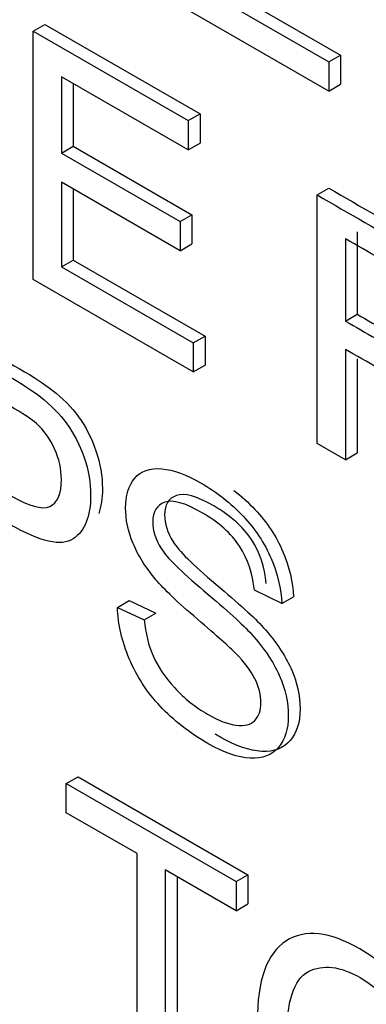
# Model space of a CAD drawing. Header units: inches. Extents: x 1 to 359, y -2 to 239.
# Tile 42 of 64: x 337.22 to 337.324, y 183.054 to 183.35. Entities that reach past the tile are written whole.
import ezdxf

# ---------------------------------------------------------------- set-up
doc = ezdxf.new("R2010")
doc.units = ezdxf.units.IN
doc.header["$MEASUREMENT"] = 0
doc.layers.add('Default', color=7, linetype='Continuous')
doc.layers.add('LAB20180', color=7, linetype='Continuous')

# ---------------------------------------------------------------- blocks, each defined once
blk = doc.blocks.new('SE1')
at = {"layer": 'LAB20180', "color": 7, "linetype": 'Continuous'}
for p, q in [((337.2768253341, 183.3625835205), (337.3164629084, 183.3396987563)), ((337.2732898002, 183.3605422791), (337.3129273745, 183.3376575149)), ((337.3129273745, 183.3289111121), (337.2648114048, 183.3566908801)), ((337.2241194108, 183.3469157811), (337.2276549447, 183.3489570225)), ((337.2241194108, 183.2722234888), (337.2241194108, 183.3469157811)), ((337.2241194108, 183.3469157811), (337.2707290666, 183.3200056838)), ((337.2276549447, 183.3489570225), (337.2742646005, 183.3220469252)), ((337.3129273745, 183.3376575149), (337.3164629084, 183.3396987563)), ((337.3129273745, 183.3376575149), (337.3129273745, 183.3289111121)), ((337.3164629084, 183.3396987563), (337.3164629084, 183.3309523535)), ((337.2707290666, 183.3112095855), (337.2326408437, 183.3331998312)), ((337.2326408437, 183.3331998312), (337.2326408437, 183.3102405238)), ((337.2361763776, 183.3311585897), (337.2361763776, 183.3122817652)), ((337.3129273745, 183.3289111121), (337.3164629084, 183.3309523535)), ((337.2707290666, 183.3200056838), (337.2742646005, 183.3220469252)), ((337.2707290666, 183.3200056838), (337.2707290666, 183.3112095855)), ((337.2742646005, 183.3220469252), (337.2742646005, 183.3132508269)), ((337.2326408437, 183.3102405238), (337.2361763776, 183.3122817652)), ((337.2361763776, 183.3122817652), (337.2718544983, 183.2916829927)), ((337.2707290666, 183.3112095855), (337.2742646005, 183.3132508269)), ((337.2326408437, 183.3102405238), (337.2683189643, 183.2896417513)), ((337.2683189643, 183.2808953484), (337.2326408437, 183.301494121)), ((337.2326408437, 183.301494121), (337.2326408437, 183.2760500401)), ((337.2361763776, 183.2994528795), (337.2361763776, 183.2780912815)), ((337.3094628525, 183.297642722), (337.3129983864, 183.2996839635)), ((337.3094628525, 183.2229504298), (337.3094628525, 183.297642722)), ((337.2683189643, 183.2896417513), (337.2718544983, 183.2916829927)), ((337.2718544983, 183.2916829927), (337.2718544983, 183.2829365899)), ((337.2683189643, 183.2896417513), (337.2683189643, 183.2808953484)), ((337.3179412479, 183.2844982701), (337.3179412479, 183.2597499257)), ((337.3214767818, 183.2865395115), (337.3214767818, 183.2617911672)), ((337.2683189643, 183.2808953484), (337.2718544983, 183.2829365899)), ((337.2326408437, 183.2760500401), (337.2361763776, 183.2780912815)), ((337.2326408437, 183.2760500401), (337.2722353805, 183.2531901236)), ((337.2361763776, 183.2780912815), (337.2757709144, 183.2552313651)), ((337.2722353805, 183.2444437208), (337.2241194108, 183.2722234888)), ((337.3179412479, 183.2597499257), (337.3214767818, 183.2617911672)), ((337.2722353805, 183.2531901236), (337.2757709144, 183.2552313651)), ((337.2757709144, 183.2552313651), (337.2757709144, 183.2464849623)), ((337.2722353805, 183.2531901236), (337.2722353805, 183.2444437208)), ((337.3179412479, 183.2512023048), (337.3179412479, 183.2180554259)), ((337.2722353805, 183.2444437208), (337.2757709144, 183.2464849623)), ((337.3214767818, 183.2483859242), (337.3214767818, 183.2200966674)), ((337.3179412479, 183.2180554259), (337.3094628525, 183.2229504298)), ((337.3179412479, 183.2180554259), (337.3214767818, 183.2200966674)), ((337.2988110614, 183.174760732), (337.2905908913, 183.1788109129)), ((337.2494470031, 183.1736425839), (337.252982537, 183.1756838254)), ((337.252982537, 183.1756838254), (337.261030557, 183.1719318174)), ((337.2988110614, 183.174760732), (337.3023465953, 183.1768019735)), ((337.2494470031, 183.1736425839), (337.257495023, 183.1698905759)), ((337.257495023, 183.1698905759), (337.261030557, 183.1719318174)), ((337.2340826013, 183.1206696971), (337.2376181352, 183.1227109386)), ((337.2376181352, 183.1227109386), (337.2886176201, 183.0932663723)), ((337.2340826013, 183.1118735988), (337.2340826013, 183.1206696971)), ((337.2340826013, 183.1206696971), (337.2850820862, 183.0912251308)), ((337.2553431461, 183.0995988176), (337.2340826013, 183.1118735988)), ((337.2553431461, 183.0337026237), (337.2553431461, 183.0995988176)), ((337.2850820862, 183.0824290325), (337.2638215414, 183.0947038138)), ((337.2638215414, 183.0947038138), (337.2638215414, 183.0288076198)), ((337.2673570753, 183.0926625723), (337.2673570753, 183.0308488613)), ((337.2850820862, 183.0912251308), (337.2886176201, 183.0932663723)), ((337.2886176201, 183.0932663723), (337.2886176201, 183.084470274)), ((337.2850820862, 183.0912251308), (337.2850820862, 183.0824290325)), ((337.2850820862, 183.0824290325), (337.2886176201, 183.084470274))]:
    blk.add_line(p, q, dxfattribs=at)
for points, knots in [([(337.3129983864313, 183.299683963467), (337.3225240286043, 183.2941843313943), (337.3320496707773, 183.2886846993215), (337.3415753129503, 183.2831850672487), (337.3473423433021, 183.2798554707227), (337.3517321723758, 183.2766252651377), (337.3547448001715, 183.2735441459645), (337.3577199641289, 183.2705013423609), (337.3601244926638, 183.2667110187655), (337.3619320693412, 183.2622881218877), (337.3637277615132, 183.2578943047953), (337.3646003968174, 183.2535914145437), (337.3646003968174, 183.2441989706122), (337.3631371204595, 183.2405712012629), (337.357197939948, 183.2367446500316), (337.3525929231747, 183.2371173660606), (337.3463955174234, 183.2397015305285)], [0, 0, 0, 0, 0.3180635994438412, 0.3180635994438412, 0.3180635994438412, 0.4667074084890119, 0.4667074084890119, 0.4667074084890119, 0.5739612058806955, 0.5739612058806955, 0.5739612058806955, 0.6919854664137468, 0.6919854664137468, 0.8459927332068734, 0.8459927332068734, 1, 1, 1, 1]), ([(337.3094628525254, 183.2976427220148), (337.3189884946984, 183.292143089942), (337.3285141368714, 183.2866434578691), (337.3380397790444, 183.2811438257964), (337.3438068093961, 183.2778142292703), (337.3481966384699, 183.2745840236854), (337.3512092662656, 183.2715029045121), (337.354184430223, 183.2684601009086), (337.3565889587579, 183.2646697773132), (337.3583965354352, 183.2602468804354), (337.3601922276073, 183.255853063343), (337.3610648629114, 183.2515501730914), (337.3610648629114, 183.2421577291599), (337.3596015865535, 183.2385299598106), (337.3536624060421, 183.2347034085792), (337.3490573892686, 183.2350761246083), (337.3428599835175, 183.2376602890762)], [0, 0, 0, 0, 0.3180635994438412, 0.3180635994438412, 0.3180635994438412, 0.4667074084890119, 0.4667074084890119, 0.4667074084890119, 0.5739612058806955, 0.5739612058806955, 0.5739612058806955, 0.6919854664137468, 0.6919854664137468, 0.8459927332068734, 0.8459927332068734, 1, 1, 1, 1]), ([(337.3179412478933, 183.2597499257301), (337.3240669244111, 183.2562132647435), (337.330192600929, 183.2526766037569), (337.3363182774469, 183.2491399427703), (337.3402346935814, 183.2468787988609), (337.3432903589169, 183.2456115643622), (337.3454852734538, 183.2452388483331), (337.3477319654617, 183.2448573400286), (337.3494016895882, 183.24541278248), (337.3505637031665, 183.2468291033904), (337.3516935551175, 183.2482062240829), (337.3522421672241, 183.2501338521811), (337.3522421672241, 183.2560973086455), (337.3511662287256, 183.2596008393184), (337.3466903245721, 183.2667569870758), (337.3432042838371, 183.2699126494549), (337.3383840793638, 183.272695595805), (337.3315698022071, 183.2766298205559), (337.3247555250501, 183.2805640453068), (337.3179412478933, 183.2844982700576)], [0, 0, 0, 0, 0.2283744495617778, 0.2283744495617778, 0.2283744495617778, 0.3437868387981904, 0.3437868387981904, 0.3437868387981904, 0.4250196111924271, 0.4250196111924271, 0.4250196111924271, 0.5073508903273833, 0.5073508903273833, 0.6266472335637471, 0.6266472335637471, 0.7459435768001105, 0.7459435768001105, 0.7459435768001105, 1, 1, 1, 1]), ([(337.3214767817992, 183.2617911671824), (337.3276024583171, 183.2582545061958), (337.333728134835, 183.2547178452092), (337.3398538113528, 183.2511811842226), (337.3437702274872, 183.2489200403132), (337.3468258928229, 183.2476528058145), (337.3490208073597, 183.2472800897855), (337.3512674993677, 183.2468985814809), (337.3529372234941, 183.2474540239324), (337.3540992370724, 183.2488703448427), (337.3547136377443, 183.2496192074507), (337.3551561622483, 183.2505308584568), (337.3554320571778, 183.2515983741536)], [0, 0, 0, 0, 0.2283744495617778, 0.2283744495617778, 0.2283744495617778, 0.3437868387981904, 0.3437868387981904, 0.3437868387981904, 0.4250196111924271, 0.4250196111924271, 0.4250196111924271, 0.4697904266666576, 0.4697904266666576, 0.4697904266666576, 0.4697904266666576]), ([(337.1956134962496, 183.2594952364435), (337.2037332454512, 183.2548072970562), (337.211852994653, 183.2501193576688), (337.2199727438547, 183.2454314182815), (337.2242764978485, 183.2429466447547), (337.2275903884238, 183.2407351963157), (337.2298283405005, 183.2389958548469), (337.2330072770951, 183.2365251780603), (337.2356814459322, 183.233827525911), (337.2377902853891, 183.2309203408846), (337.2399483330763, 183.2279453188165), (337.2416636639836, 183.2245593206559), (337.2429978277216, 183.2207079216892), (337.2443405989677, 183.2168316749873), (337.2449345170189, 183.2130796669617), (337.2449345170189, 183.2064451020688), (337.2445682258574, 183.2039215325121), (337.2438271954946, 183.2018314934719)], [0, 0, 0, 0, 0.2166193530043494, 0.2166193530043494, 0.2166193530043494, 0.3045459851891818, 0.3045459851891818, 0.3045459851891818, 0.3808453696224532, 0.3808453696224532, 0.3808453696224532, 0.4539021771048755, 0.4539021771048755, 0.4539021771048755, 0.5331094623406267, 0.5331094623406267, 0.5968011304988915, 0.5968011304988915, 0.5968011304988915, 0.5968011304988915]), ([(337.1920779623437, 183.2574539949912), (337.2001977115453, 183.2527660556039), (337.208317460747, 183.2480781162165), (337.2164372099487, 183.2433901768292), (337.2207409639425, 183.2409054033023), (337.2240548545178, 183.2386939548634), (337.2262928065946, 183.2369546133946), (337.2294717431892, 183.234483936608), (337.2321459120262, 183.2317862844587), (337.2342547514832, 183.2288790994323), (337.2364127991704, 183.2259040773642), (337.2381281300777, 183.2225180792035), (337.2394622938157, 183.2186666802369), (337.2408050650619, 183.2147904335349), (337.241398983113, 183.2110384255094), (337.241398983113, 183.2009502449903), (337.2396774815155, 183.196577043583), (337.2361484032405, 183.1942413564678), (337.2326178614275, 183.1919047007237), (337.2263358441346, 183.1932971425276), (337.2171688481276, 183.1985897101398), (337.2116313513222, 183.201786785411), (337.2060938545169, 183.2049838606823), (337.2005563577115, 183.2081809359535)], [0, 0, 0, 0, 0.2166193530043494, 0.2166193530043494, 0.2166193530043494, 0.3045459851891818, 0.3045459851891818, 0.3045459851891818, 0.3808453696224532, 0.3808453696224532, 0.3808453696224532, 0.4539021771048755, 0.4539021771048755, 0.4539021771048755, 0.5331094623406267, 0.5331094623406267, 0.6711870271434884, 0.6711870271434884, 0.6711870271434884, 0.8523210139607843, 0.8523210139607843, 0.8523210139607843, 1, 1, 1, 1]), ([(337.3555990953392, 183.1963136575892), (337.3527442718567, 183.2031467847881), (337.3498894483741, 183.2099799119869), (337.3470346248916, 183.2168130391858), (337.34456233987, 183.2227305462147), (337.3424726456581, 183.2273484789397), (337.3408802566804, 183.2306532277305), (337.3392718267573, 183.2339912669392), (337.3378245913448, 183.2364427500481), (337.3352423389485, 183.2398220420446), (337.3339512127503, 183.2412135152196), (337.3326170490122, 183.2423813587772), (337.3316876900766, 183.2431948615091), (337.3300778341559, 183.2441455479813), (337.327882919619, 183.2454624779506), (337.3245703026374, 183.2474500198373), (337.3212551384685, 183.2492890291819), (337.3179412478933, 183.2512023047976)], [0, 0, 0, 0, 0.3073947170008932, 0.3073947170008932, 0.3073947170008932, 0.5159728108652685, 0.5159728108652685, 0.5159728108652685, 0.6165117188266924, 0.6165117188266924, 0.7170506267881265, 0.7170506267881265, 0.7170506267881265, 0.8085490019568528, 0.8085490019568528, 0.8085490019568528, 1, 1, 1, 1]), ([(337.2005563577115, 183.216927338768), (337.2061368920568, 183.2137054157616), (337.2117174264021, 183.210483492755), (337.2172979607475, 183.2072615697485), (337.2228498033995, 183.2040562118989), (337.2268092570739, 183.2029629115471), (337.2314573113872, 183.2050501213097), (337.2326193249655, 183.2077585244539), (337.2326193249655, 183.2152128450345), (337.2319307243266, 183.2182939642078), (337.2291763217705, 183.2243568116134), (337.227368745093, 183.2268912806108), (337.2251307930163, 183.2289287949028), (337.2237165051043, 183.2302164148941), (337.2210422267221, 183.2319353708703), (337.2171258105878, 183.2341965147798), (337.211602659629, 183.2373853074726), (337.2060795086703, 183.2405741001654), (337.2005563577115, 183.2437628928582)], [0, 0, 0, 0, 0.2153552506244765, 0.2153552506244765, 0.2153552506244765, 0.3510873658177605, 0.3510873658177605, 0.4868194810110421, 0.4868194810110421, 0.5851082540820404, 0.5851082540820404, 0.6833970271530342, 0.6833970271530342, 0.6833970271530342, 0.7868454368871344, 0.7868454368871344, 0.7868454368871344, 1, 1, 1, 1]), ([(337.2574950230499, 183.1698905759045), (337.2578823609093, 183.1658900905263), (337.258786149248, 183.1622374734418), (337.2601633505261, 183.1590569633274), (337.2615604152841, 183.155830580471), (337.263735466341, 183.1526213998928), (337.2695885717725, 183.1462603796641), (337.2729024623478, 183.1436016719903), (337.2798315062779, 183.1396011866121), (337.2826719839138, 183.1385078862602), (337.2876643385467, 183.1379115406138), (337.2895579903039, 183.1383587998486), (337.2907630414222, 183.1396508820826), (337.291947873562, 183.1409212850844), (337.2925706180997, 183.1426823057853), (337.2925706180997, 183.1473039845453), (337.2919680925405, 183.1496893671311), (337.2907630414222, 183.1521244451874), (337.2895747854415, 183.1545255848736), (337.2876213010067, 183.1571188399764), (337.2849529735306, 183.159852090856), (337.2831865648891, 183.1616614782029), (337.2793580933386, 183.1650701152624), (337.273461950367, 183.1701142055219), (337.2675251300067, 183.1751930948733), (337.2633911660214, 183.1791587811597), (337.2610241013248, 183.1819665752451), (337.2579247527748, 183.1856429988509), (337.2556444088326, 183.1892469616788), (337.2526317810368, 183.1965521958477), (337.2519001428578, 183.2000557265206), (337.2519001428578, 183.2072615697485), (337.2528039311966, 183.210268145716), (337.2565051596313, 183.2146910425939), (337.2592165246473, 183.2156104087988), (337.2627456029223, 183.2153122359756), (337.2662591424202, 183.2150153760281), (337.2702341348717, 183.2135231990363), (337.2793580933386, 183.2082554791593), (337.2835757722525, 183.2049258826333), (337.290892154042, 183.1971236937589), (337.293689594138, 183.1929244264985), (337.2956262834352, 183.1883275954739), (337.2975559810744, 183.183747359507), (337.2986389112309, 183.1792333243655), (337.2988110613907, 183.1747607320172)], [0, 0, 0, 0, 0.0499536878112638, 0.0499536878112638, 0.0499536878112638, 0.1028259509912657, 0.1028259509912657, 0.1556982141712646, 0.1556982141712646, 0.2029722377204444, 0.2029722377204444, 0.25024626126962, 0.25024626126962, 0.25024626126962, 0.2844677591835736, 0.2844677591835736, 0.3179611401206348, 0.3179611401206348, 0.3179611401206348, 0.358905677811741, 0.358905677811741, 0.358905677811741, 0.4284878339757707, 0.4284878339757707, 0.4284878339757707, 0.505006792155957, 0.505006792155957, 0.505006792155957, 0.5585168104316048, 0.5585168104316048, 0.6120268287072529, 0.6120268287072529, 0.6693589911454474, 0.6693589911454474, 0.7266911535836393, 0.7266911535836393, 0.7266911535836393, 0.7924880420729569, 0.7924880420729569, 0.8647994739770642, 0.8647994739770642, 0.9371109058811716, 0.9371109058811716, 0.9371109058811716, 1, 1, 1, 1]), ([(337.2941264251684, 183.1808521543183), (337.293696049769, 183.1857720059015), (337.2922327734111, 183.1901452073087), (337.2896935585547, 183.1940463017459), (337.2871754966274, 183.1979148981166), (337.2834100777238, 183.2012521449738), (337.2732962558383, 183.207091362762), (337.2695089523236, 183.2081846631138), (337.267184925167, 183.2072901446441), (337.2648566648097, 183.2063939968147), (337.2636128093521, 183.2045320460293), (337.2636128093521, 183.198767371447), (337.2644735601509, 183.196083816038), (337.2661520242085, 183.1933754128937), (337.26780664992, 183.1907054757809), (337.27204816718, 183.1864925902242), (337.2789772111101, 183.1806533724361), (337.2858968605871, 183.1748220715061), (337.2906834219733, 183.1705154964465), (337.2932656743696, 183.1676331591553), (337.2970353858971, 183.1634253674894), (337.2998073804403, 183.1593340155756), (337.3016149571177, 183.1552589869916), (337.3034426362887, 183.1511386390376), (337.3043263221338, 183.1470840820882), (337.3043263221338, 183.1391328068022), (337.3033364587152, 183.1359274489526), (337.301356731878, 183.1335917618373), (337.2993899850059, 183.1312713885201), (337.2965795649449, 183.130137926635), (337.2928783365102, 183.1303367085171), (337.2891966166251, 183.1305344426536), (337.2850885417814, 183.131902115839), (337.2799317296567, 183.1348794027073), (337.279388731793, 183.1352017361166), (337.2788544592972, 183.1355278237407)], [0, 0, 0, 0, 0.0611668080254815, 0.0611668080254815, 0.0611668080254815, 0.1294950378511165, 0.1294950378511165, 0.1995903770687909, 0.1995903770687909, 0.1995903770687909, 0.2446344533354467, 0.2446344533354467, 0.2838663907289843, 0.2838663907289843, 0.2838663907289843, 0.3638558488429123, 0.3638558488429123, 0.3638558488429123, 0.4506833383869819, 0.4506833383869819, 0.4506833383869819, 0.5132556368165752, 0.5132556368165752, 0.5132556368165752, 0.5716376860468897, 0.5716376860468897, 0.6300197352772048, 0.6300197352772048, 0.6300197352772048, 0.6952134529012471, 0.6952134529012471, 0.6952134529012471, 0.7664287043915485, 0.7664287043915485, 0.7749620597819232, 0.7749620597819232, 0.7749620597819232, 0.7749620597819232]), ([(337.2844182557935, 183.2088361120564), (337.2866954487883, 183.2070763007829), (337.2888125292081, 183.2051529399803), (337.294427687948, 183.1991649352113), (337.2972251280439, 183.1949656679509), (337.2991618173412, 183.1903688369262), (337.3010915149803, 183.1857886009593), (337.3021744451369, 183.1812745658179), (337.3023465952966, 183.1768019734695)], [0.8261161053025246, 0.8261161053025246, 0.8261161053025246, 0.8261161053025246, 0.8647994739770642, 0.8647994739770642, 0.9371109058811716, 0.9371109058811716, 0.9371109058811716, 1, 1, 1, 1]), ([(337.2905908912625, 183.178810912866), (337.2901605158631, 183.1837307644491), (337.2886972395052, 183.1881039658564), (337.2861580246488, 183.1920050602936), (337.2836399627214, 183.1958736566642), (337.2798745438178, 183.1992109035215), (337.2697607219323, 183.2050501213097), (337.2659734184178, 183.2061434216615), (337.2636493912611, 183.2052489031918), (337.2613211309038, 183.2043527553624), (337.2600772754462, 183.202490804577), (337.2600772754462, 183.1967261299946), (337.260938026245, 183.1940425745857), (337.2626164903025, 183.1913341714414), (337.2642711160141, 183.1886642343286), (337.2685126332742, 183.1844513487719), (337.2754416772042, 183.1786121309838), (337.2823613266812, 183.1727808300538), (337.2871478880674, 183.1684742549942), (337.2897301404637, 183.165591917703), (337.2934998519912, 183.1613841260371), (337.2962718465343, 183.1572927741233), (337.2980794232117, 183.1532177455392), (337.2999071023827, 183.1490973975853), (337.3007907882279, 183.1450428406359), (337.3007907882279, 183.1370915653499), (337.2998009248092, 183.1338862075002), (337.2978211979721, 183.131550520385), (337.2958544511, 183.1292301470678), (337.293044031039, 183.1280966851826), (337.2893428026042, 183.1282954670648), (337.2856610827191, 183.1284932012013), (337.2815530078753, 183.1298608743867), (337.2710948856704, 183.135898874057), (337.2662316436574, 183.1397005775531), (337.2622721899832, 183.1439246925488), (337.2583337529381, 183.1481263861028), (337.2552570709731, 183.1528947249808), (337.2530191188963, 183.1581624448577), (337.2508008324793, 183.1633838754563), (337.2495761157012, 183.1685487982), (337.2494470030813, 183.1736425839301)], [0, 0, 0, 0, 0.0611668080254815, 0.0611668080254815, 0.0611668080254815, 0.1294950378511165, 0.1294950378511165, 0.1995903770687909, 0.1995903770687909, 0.1995903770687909, 0.2446344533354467, 0.2446344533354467, 0.2838663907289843, 0.2838663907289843, 0.2838663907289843, 0.3638558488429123, 0.3638558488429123, 0.3638558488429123, 0.4506833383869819, 0.4506833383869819, 0.4506833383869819, 0.5132556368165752, 0.5132556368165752, 0.5132556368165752, 0.5716376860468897, 0.5716376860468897, 0.6300197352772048, 0.6300197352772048, 0.6300197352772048, 0.6952134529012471, 0.6952134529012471, 0.6952134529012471, 0.7664287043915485, 0.7664287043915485, 0.856945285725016, 0.856945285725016, 0.856945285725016, 0.9282124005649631, 0.9282124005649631, 0.9282124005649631, 1, 1, 1, 1]), ([(337.2914516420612, 183.049182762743), (337.2914516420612, 183.0615569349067), (337.2943351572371, 183.0695827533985), (337.3000591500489, 183.0732850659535), (337.3058034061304, 183.0770004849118), (337.31322863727, 183.0761674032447), (337.3282917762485, 183.0674706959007), (337.3336284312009, 183.0627496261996), (337.3431827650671, 183.0506736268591), (337.3468409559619, 183.0439398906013), (337.3518333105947, 183.0293294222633), (337.3530813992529, 183.0219496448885), (337.3530813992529, 183.0068919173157), (337.3517902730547, 183.0008787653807), (337.3491649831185, 182.9964310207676), (337.3465308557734, 182.9919683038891), (337.3427954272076, 182.989622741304), (337.3379321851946, 182.989349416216), (337.3331201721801, 182.9890789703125), (337.327861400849, 182.9905918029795), (337.3161982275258, 182.9973255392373), (337.3108185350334, 183.0021211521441), (337.3059983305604, 183.0082833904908), (337.3012095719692, 183.0144054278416), (337.2976060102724, 183.0211296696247), (337.2951528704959, 183.0284597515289), (337.292733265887, 183.0356896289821), (337.2914516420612, 183.042622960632), (337.2914516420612, 183.049182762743)], [0, 0, 0, 0, 0.1334554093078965, 0.1334554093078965, 0.1334554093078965, 0.2596397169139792, 0.2596397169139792, 0.3427658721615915, 0.3427658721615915, 0.4258920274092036, 0.4258920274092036, 0.5090181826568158, 0.5090181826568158, 0.5938068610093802, 0.5938068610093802, 0.5938068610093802, 0.6745884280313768, 0.6745884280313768, 0.6745884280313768, 0.7529858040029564, 0.7529858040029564, 0.8380168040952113, 0.8380168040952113, 0.8380168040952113, 0.9184988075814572, 0.9184988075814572, 0.9184988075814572, 1, 1, 1, 1]), ([(337.3002743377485, 183.0438901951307), (337.3002743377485, 183.0348953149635), (337.3023401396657, 183.0266458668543), (337.3106894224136, 183.0114887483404), (337.3159400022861, 183.0058731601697), (337.3286360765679, 182.9985430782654), (337.3339296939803, 182.9981206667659), (337.3380612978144, 183.0009533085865), (337.3421910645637, 183.0037846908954), (337.3443017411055, 183.0099233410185), (337.3443017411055, 183.0255774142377), (337.3433979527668, 183.0314166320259), (337.3416334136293, 183.0369576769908), (337.3398849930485, 183.0424481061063), (337.3372866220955, 183.0474682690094), (337.3338436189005, 183.0519408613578), (337.3304315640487, 183.0563732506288), (337.3266133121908, 183.0598424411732), (337.3163273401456, 183.0657810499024), (337.311162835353, 183.0663773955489), (337.3068160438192, 183.0641162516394), (337.3024477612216, 183.0618439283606), (337.3002743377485, 183.0550716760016), (337.3002743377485, 183.0438901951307)], [0, 0, 0, 0, 0.118929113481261, 0.118929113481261, 0.2378582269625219, 0.2378582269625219, 0.3592310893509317, 0.3592310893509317, 0.3592310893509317, 0.4978006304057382, 0.4978006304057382, 0.5853938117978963, 0.5853938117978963, 0.5853938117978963, 0.6643253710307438, 0.6643253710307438, 0.6643253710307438, 0.7430999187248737, 0.7430999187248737, 0.8544982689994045, 0.8544982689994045, 0.8544982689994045, 1, 1, 1, 1])]:
    blk.add_open_spline(points, degree=3, knots=knots, dxfattribs=at)

msp = doc.modelspace()

# ---------------------------------------------------------------- block references
at = {"layer": 'Default'}
msp.add_blockref('SE1', (0, 0), dxfattribs=at)

doc.saveas('drawing.dxf')
